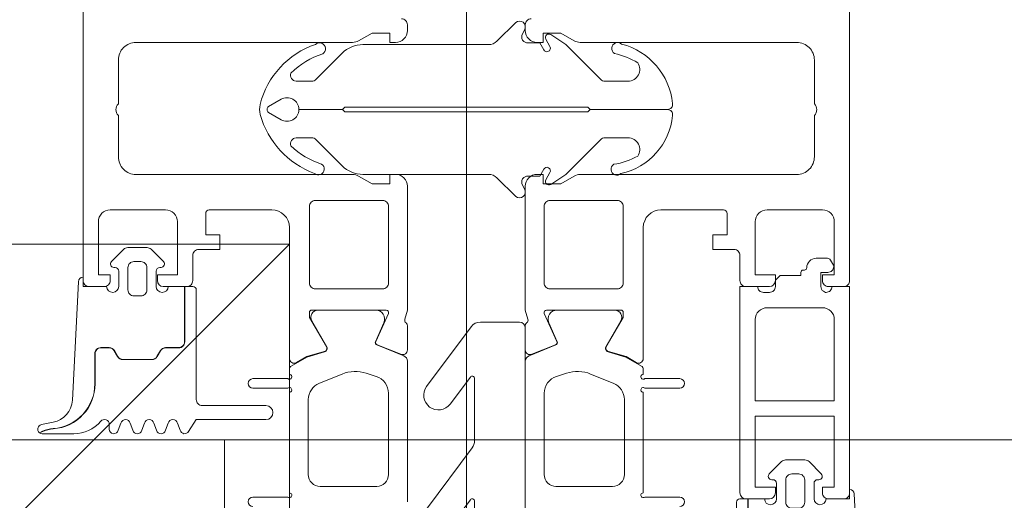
# Model space of a CAD drawing. Header units: millimetres. Extents: x 144573 to 336993, y 74252 to 247042.
# Tile 226 of 256: x 166049 to 166132, y 174681 to 174722. Entities that reach past the tile are written whole.
import ezdxf

# ---------------------------------------------------------------- set-up
doc = ezdxf.new("R2010")
doc.units = ezdxf.units.MM
doc.layers.add('FASÁDA DETAILNÍ', color=255, linetype='Continuous', lineweight=0)

# ---------------------------------------------------------------- blocks, each defined once
blk = doc.blocks.new('284336')
for points in [[(-0.7, -9.6), (-10, -9.6, 0.414511), (-10.51, -10.11), (-10.51, -15.51, -1), (-11.69, -15.51), (-11.69, -9.605), (-12.695, -8.948, -0.668884), (-12.6, -8.233), (-11.993, -8.006, 0.766384), (-11.993, -7.214), (-12.6, -6.987, -0.76831), (-12.6, -6.233), (-11.993, -6.006, 0.766384), (-11.993, -5.214), (-12.6, -4.987, -0.76831), (-12.6, -4.233), (-11.993, -4.006, 0.766384), (-11.993, -3.214), (-12.6, -2.987, -0.877523), (-12.5, -2.22), (-12.1, -2.22, 0.698129), (-11.835, -1.497, -0.220231), (-12.89, 0.782), (-12.89, 3.454, -0.157143), (-12.817, 3.682), (-12.688, 3.424, -0.067482), (-12.476, 2.53, 0.393136), (-8.659, -1.02), (-6.1, -1.02, -0.414214), (-5.61, -1.51), (-5.61, -2.221, -0.267949), (-5.855, -2.646), (-6.355, -2.934, 0.267949), (-6.61, -3.376), (-6.61, -5.844, 0.267949), (-6.355, -6.286), (-5.855, -6.574, -0.267949), (-5.61, -6.999), (-5.61, -8.11, 0.414215), (-5.1, -8.62), (-0.41, -8.62), (-0.41, -9.31, -0.414212), (-0.7, -9.6)], [(-0.41, 0), (-0.41, -2, 0.990243), (-0.4, -3.02), (0.9, -3.02, 0.414214), (1.21, -2.71), (1.21, -2.61, -0.668123), (1.705, -2.405), (2.746, -3.445, -0.199004), (2.89, -3.792), (2.89, -5.428, -0.199038), (2.746, -5.775), (1.705, -6.815, -0.668191), (1.21, -6.61), (1.21, -6.51, 0.414214), (0.9, -6.2), (-0.4, -6.2, 0.990269), (-0.41, -7.22), (-0.41, -8.6), (-5.1, -8.6, -0.414215), (-5.59, -8.11), (-5.59, -6.999, 0.267949), (-5.845, -6.557), (-6.345, -6.268, -0.267949), (-6.59, -5.844), (-6.59, -3.376, -0.267949), (-6.345, -2.952), (-5.845, -2.663, 0.267949), (-5.59, -2.221), (-5.59, -1.51, 0.414214), (-6.1, -1), (-8.659, -1, -0.393156), (-12.456, 2.532, 0.067572), (-12.669, 3.432), (-12.803, 3.7, -0.637545), (-12.117, 3.529), (-11.923, 2.531, 0.344315), (-10.055, 0.907), (0, 0.38, -0.406913), (0.39, 0), (-0.41, 0)], [(1.7, -4.31, 0.414235), (1.2, -3.81), (-0.7, -3.81, 0.414214), (-1.2, -4.31), (-1.2, -4.91, 0.414214), (-0.7, -5.41), (1.2, -5.41, 0.414235), (1.7, -4.91), (1.7, -4.31)]]:
    blk.add_lwpolyline(points, format="xyb", close=True)
blk = doc.blocks.new('nesystémový nástavec 18')
for p, q in [((-17.5, 9.3), (-15.357, 9.3)), ((-15.356, 9.3), (0, 9.3)), ((0, 9.3), (0, 7.8)), ((-18, 6.8), (-18, 8.8)), ((-11, 8), (-17, 8)), ((-17, 8), (-17, 6.3)), ((-11, 1.3), (-11, 8)), ((-2.8, 8), (-9.7, 8)), ((-9.7, 1.3), (-9.7, 8)), ((-1.8, 2.3), (-1.8, 7)), ((-0.5, 7.3), (-0.5, 6.8)), ((-17, 6.3), (-17.5, 6.3)), ((0, 6.3), (0.547, 6.3)), ((0.547, 6.3), (0.947, 5.9)), ((0.947, 5.9), (0.947, 4.8)), ((0.947, 4.8), (0.947, 4.137)), ((0.947, 4.137), (1.197, 4.137)), ((1.397, 3.937), (1.397, 3.837)), ((1.597, 3.637), (1.596, 3.637)), ((2.396, 2.837), (2.396, 1.887)), ((-18, 0.5), (-18, 1.8)), ((-17.5, 2.3), (-17, 2.3)), ((-17, 2.3), (-17, 1.3)), ((-0.405, 2.231), (-0.5, 2.043)), ((-0.5, 2.043), (-0.5, 2)), ((1.196, 2.437), (0, 2.437)), ((1.196, 1.853), (1.196, 2.437)), ((-17, 1.3), (-11, 1.3)), ((-9.7, 1.3), (-2.8, 1.3)), ((0, 1.5), (0, 0)), ((1.798, 1.369), (1.696, 1.353)), ((2.246, 1.627), (1.798, 1.369)), ((-1.8, 0), (-17.5, 0)), ((0, 0), (-1.8, 0))]:
    blk.add_line(p, q)
for centre, radius, start, end in [((-17.5, 8.8), 0.5, 90, 180), ((-15.357, 9.8), 0.5, 270, 270.08399), ((-2.8, 7), 1, 0, 90), ((0, 7.3), 0.5, 89.99553, 180.00709), ((-17.5, 6.8), 0.5, 180.0012, 269.9988), ((0, 6.8), 0.5, 179.9949, 270.00597), ((0.747, 4.8), 0.2, 359.96561, 0.03439), ((1.197, 3.937), 0.2, 359.97072, 90.02491), ((1.597, 3.837), 0.2, 179.97371, 270.03503), ((1.596, 2.837), 0.8, 0.00648, 89.99188), ((-17.5, 1.8), 0.5, 89.99896, 180.00017), ((-2.8, 2.3), 1, 270, 0), ((0, 2), 0.5, 179.97164, 270.03273), ((0, 1.937), 0.5, 89.99745, 144.0007), ((1.696, 1.853), 0.5, 179.99915, 269.99998), ((2.096, 1.887), 0.3, 299.98153, 0.0183), ((-17.5, 0.5), 0.5, 180, 270.00001)]:
    blk.add_arc(centre, radius, start, end)
blk = doc.blocks.new('244748_a')
blk.add_lwpolyline([(8.317, -1.695, 0.082248), (6.343, -0.896, -1.09695), (6.943, -0.101, -0.315353), (11.26, -5.152, -0.480529), (10.87, -5.64), (4.269, -5.64), (4.079, -5.45), (-16.527, -5.45), (-16.717, -5.64), (-20.426, -5.64, 0.574019), (-21.926, -4.784), (-22.99, -5.403, 0.524827), (-22.99, -5.897), (-21.926, -6.516, 0.574021), (-20.426, -5.66), (-16.717, -5.66), (-16.527, -5.85), (4.079, -5.85), (4.269, -5.66), (10.87, -5.66, -0.480529), (11.26, -6.148, -0.326229), (6.881, -11.091, -1.09695), (6.281, -10.297, 0.081457), (8.317, -9.605, 0.599203), (7.485, -8.05), (5.524, -8.05, 0.198965), (5.171, -8.197), (2.217, -11.15), (0.929, -12.01, -0.738038), (0.509, -11.62), (0.866, -11, 1), (0.346, -10.7), (0, -11.3), (-0.979, -11.3, 0.619205), (-1.45, -12.061), (-1.275, -12.426, -0.808139), (-2.038, -13.038), (-3.632, -11.444, 0.198906), (-4.339, -11.151), (-14.987, -11.15, -0.198936), (-16.755, -10.418), (-18.976, -8.197, 0.198942), (-19.33, -8.05), (-20.666, -8.05, 0.500217), (-21.094, -8.731, 0.122037), (-18.497, -10.274, -1.093735), (-19.1, -11.066, -0.240768), (-23.705, -6.07, -0.106226), (-23.705, -5.23, -0.256232), (-19.005, -0.132, -1.093735), (-18.402, -0.924, 0.116856), (-21.094, -2.569, 0.500217), (-20.666, -3.25), (-19.33, -3.25, 0.198942), (-18.976, -3.104), (-16.755, -0.882, -0.198936), (-14.987, -0.149), (-4.339, -0.149, 0.198907), (-3.632, 0.144), (-2.038, 1.738, -0.808139), (-1.275, 1.126), (-1.45, 0.761, 0.619205), (-0.979, 0), (0, 0), (0.346, -0.6, 1), (0.866, -0.3), (0.509, 0.32, -0.738038), (0.929, 0.71), (2.217, -0.15), (5.171, -3.104, 0.198965), (5.524, -3.25), (7.485, -3.25, 0.599203)], format="xyb", close=True)
blk = doc.blocks.new('288126')
for points in [[(-16.5, 0), (16.5, 0)], [(-17, -2.085), (-17, -0.5)], [(17, -0.5), (17, -3.798)], [(-21.362, -6.34), (-17.805, -3.688)], [(-14.709, -4.498), (-19.868, -8.344)], [(-8.828, -4.3), (-14.111, -4.3)], [(-10.962, -6.34), (-8.709, -4.66)], [(-4.309, -4.498), (-9.468, -8.344)], [(1.814, -4.3), (-3.711, -4.3)], [(-0.35, -6.363), (1.934, -4.66)], [(6.334, -4.498), (1.144, -8.368)], [(12.214, -4.3), (6.932, -4.3)], [(10.05, -6.363), (12.334, -4.66)], [(16.598, -4.6), (11.544, -8.368)]]:
    blk.add_lwpolyline(points)
for centre, radius, start, end in [((16.5, -0.5), 0.5, 0, 90), ((-16.5, -0.5), 0.5, 90, 180), ((16, -3.798), 1, 306.70591, 0), ((-20.615, -7.342), 1.25, 126.70591, 306.70591), ((-10.215, -7.342), 1.25, 126.70591, 306.70591), ((0.397, -7.366), 1.25, 126.70591, 306.70591), ((10.797, -7.366), 1.25, 126.70591, 306.70591)]:
    blk.add_arc(centre, radius, start, end)
at = {"extrusion": (0, 0, -1)}
for centre, radius, start, end in [((19, -2.085), 2, 180, 233.29409), ((14.111, -5.3), 1, 53.29409, 90), ((8.828, -4.5), 0.2, 90, 233.29409), ((3.711, -5.3), 1, 53.29409, 90), ((-1.814, -4.5), 0.2, 90, 233.29409), ((-6.932, -5.3), 1, 53.29409, 90), ((-12.214, -4.5), 0.2, 90, 233.29409)]:
    blk.add_arc(centre, radius, start, end, dxfattribs=at)

msp = doc.modelspace()

# ---------------------------------------------------------------- linework, layer by layer
at = {"layer": 'FASÁDA DETAILNÍ'}
for p, q in [((166086.48, 174919.383), (166086.48, 174593.691)), ((166086.48, 174919.383), (166086.48, 174593.691)), ((169681.98, 174686.259), (165483.48, 174686.259)), ((166065.98, 174680.259), (166065.98, 174686.259)), ((166065.98, 174680.259), (166065.98, 174686.259))]:
    msp.add_line(p, q, dxfattribs=at)
for points in [[(166053.98, 174848.259), (166053.98, 174699.759, 0.414214), (166054.48, 174699.259), (166055.78, 174699.259, 0.41422), (166056.28, 174699.759), (166056.28, 174700.259), (166055.28, 174700.259), (166055.28, 174704.759, -0.414214), (166056.28, 174705.759), (166060.98, 174705.759, -0.414214), (166061.98, 174704.759), (166061.98, 174700.259), (166060.28, 174700.259), (166060.28, 174699.759, 0.414201), (166060.78, 174699.259), (166062.78, 174699.259, 0.414214), (166063.28, 174699.759), (166063.28, 174701.902, -0.414214), (166063.78, 174702.402), (166065.58, 174702.402), (166065.58, 174703.653), (166064.38, 174703.653), (166064.38, 174705.459, -0.414214), (166064.68, 174705.759), (166069.979, 174705.759, -0.414167), (166071.479, 174704.259), (166071.48, 174697.261), (166071.48, 174693.161, 0.57735), (166072.08, 174692.814), (166072.943, 174693.313), (166074.435, 174693.741, 0.488701), (166074.612, 174694.18), (166073.18, 174696.645), (166073.18, 174697.066, -0.432566), (166073.38, 174697.261), (166079.685, 174697.261, -0.548397), (166079.87, 174696.979), (166078.802, 174694.596, 0.425336), (166078.91, 174694.328), (166080.933, 174693.512, 0.531563), (166081.482, 174693.883), (166081.482, 174695.947, 0.231306), (166081.367, 174696.184, -0.306185), (166081.263, 174696.503), (166081.48, 174697.261), (166081.48, 174707.764, 0.414214), (166080.48, 174708.764), (166079.98, 174708.764), (166079.98, 174707.964), (166078.48, 174707.964), (166077.336, 174708.625, 0.13165), (166076.836, 174708.759), (166058.472, 174708.759, -0.414214), (166056.972, 174710.259), (166056.972, 174713.759, -0.399985), (166056.972, 174714.759), (166056.972, 174718.459, -0.414214), (166058.472, 174719.959), (166076.836, 174719.959, 0.13165), (166077.336, 174720.093), (166078.48, 174720.753), (166079.98, 174720.753), (166079.98, 174719.953), (166080.48, 174719.953, 0.414214), (166081.48, 174720.953), (166081.48, 174721.459, 0.414214), (166080.98, 174721.959)], [(166053.98, 174848.259), (166053.98, 174699.759, 0.414214), (166054.48, 174699.259), (166055.78, 174699.259, 0.41422), (166056.28, 174699.759), (166056.28, 174700.259), (166055.28, 174700.259), (166055.28, 174704.759, -0.414214), (166056.28, 174705.759), (166060.98, 174705.759, -0.414214), (166061.98, 174704.759), (166061.98, 174700.259), (166060.28, 174700.259), (166060.28, 174699.759, 0.414201), (166060.78, 174699.259), (166062.78, 174699.259, 0.414214), (166063.28, 174699.759), (166063.28, 174701.902, -0.414214), (166063.78, 174702.402), (166065.58, 174702.402), (166065.58, 174703.653), (166064.38, 174703.653), (166064.38, 174705.459, -0.414214), (166064.68, 174705.759), (166069.979, 174705.759, -0.414167), (166071.479, 174704.259), (166071.48, 174697.261), (166071.48, 174693.161, 0.57735), (166072.08, 174692.814), (166072.943, 174693.313), (166074.435, 174693.741, 0.488701), (166074.612, 174694.18), (166073.18, 174696.645), (166073.18, 174697.066, -0.432566), (166073.38, 174697.261), (166079.685, 174697.261, -0.548397), (166079.87, 174696.979), (166078.802, 174694.596, 0.425336), (166078.91, 174694.328), (166080.933, 174693.512, 0.531563), (166081.482, 174693.883), (166081.482, 174695.947, 0.231306), (166081.367, 174696.184, -0.306185), (166081.263, 174696.503), (166081.48, 174697.261), (166081.48, 174707.764, 0.414214), (166080.48, 174708.764), (166079.98, 174708.764), (166079.98, 174707.964), (166078.48, 174707.964), (166077.336, 174708.625, 0.13165), (166076.836, 174708.759), (166058.472, 174708.759, -0.414214), (166056.972, 174710.259), (166056.972, 174713.759, -0.399985), (166056.972, 174714.759), (166056.972, 174718.459, -0.414214), (166058.472, 174719.959), (166076.836, 174719.959, 0.13165), (166077.336, 174720.093), (166078.48, 174720.753), (166079.98, 174720.753), (166079.98, 174719.953), (166080.48, 174719.953, 0.414214), (166081.48, 174720.953), (166081.48, 174721.459, 0.414214), (166080.98, 174721.959)], [(166118.98, 174848.259), (166118.98, 174699.759, -0.414214), (166118.48, 174699.259), (166117.18, 174699.259, -0.41422), (166116.68, 174699.759), (166116.68, 174700.259), (166117.68, 174700.259), (166117.68, 174704.759, 0.414214), (166116.68, 174705.759), (166111.98, 174705.759, 0.414214), (166110.98, 174704.759), (166110.98, 174700.259), (166112.68, 174700.259), (166112.68, 174699.759, -0.414201), (166112.18, 174699.259), (166110.18, 174699.259, -0.414214), (166109.68, 174699.759), (166109.68, 174701.902, 0.414214), (166109.18, 174702.402), (166107.38, 174702.402), (166107.38, 174703.653), (166108.58, 174703.653), (166108.58, 174705.459, 0.414214), (166108.28, 174705.759), (166102.981, 174705.759, 0.414167), (166101.481, 174704.259), (166101.48, 174697.261), (166101.48, 174693.161, -0.57735), (166100.88, 174692.814), (166100.017, 174693.313), (166098.525, 174693.741, -0.488701), (166098.348, 174694.18), (166099.78, 174696.645), (166099.78, 174697.066, 0.432566), (166099.58, 174697.261), (166093.275, 174697.261, 0.548397), (166093.09, 174696.979), (166094.158, 174694.596, -0.425336), (166094.05, 174694.328), (166092.027, 174693.512, -0.531563), (166091.478, 174693.883), (166091.478, 174695.947, -0.231306), (166091.593, 174696.184, 0.306185), (166091.697, 174696.503), (166091.48, 174697.261), (166091.48, 174707.764, -0.414214), (166092.48, 174708.764), (166092.98, 174708.764), (166092.98, 174707.964), (166094.48, 174707.964), (166095.624, 174708.625, -0.13165), (166096.124, 174708.759), (166114.488, 174708.759, 0.414214), (166115.988, 174710.259), (166115.988, 174713.759, 0.399985), (166115.988, 174714.759), (166115.988, 174718.459, 0.414214), (166114.488, 174719.959), (166096.124, 174719.959, -0.13165), (166095.624, 174720.093), (166094.48, 174720.753), (166092.98, 174720.753), (166092.98, 174719.953), (166092.48, 174719.953, -0.414214), (166091.48, 174720.953), (166091.48, 174721.459, -0.414214), (166091.98, 174721.959)], [(166118.98, 174848.259), (166118.98, 174699.759, -0.414214), (166118.48, 174699.259), (166117.18, 174699.259, -0.41422), (166116.68, 174699.759), (166116.68, 174700.259), (166117.68, 174700.259), (166117.68, 174704.759, 0.414214), (166116.68, 174705.759), (166111.98, 174705.759, 0.414214), (166110.98, 174704.759), (166110.98, 174700.259), (166112.68, 174700.259), (166112.68, 174699.759, -0.414201), (166112.18, 174699.259), (166110.18, 174699.259, -0.414214), (166109.68, 174699.759), (166109.68, 174701.902, 0.414214), (166109.18, 174702.402), (166107.38, 174702.402), (166107.38, 174703.653), (166108.58, 174703.653), (166108.58, 174705.459, 0.414214), (166108.28, 174705.759), (166102.981, 174705.759, 0.414167), (166101.481, 174704.259), (166101.48, 174697.261), (166101.48, 174693.161, -0.57735), (166100.88, 174692.814), (166100.017, 174693.313), (166098.525, 174693.741, -0.488701), (166098.348, 174694.18), (166099.78, 174696.645), (166099.78, 174697.066, 0.432566), (166099.58, 174697.261), (166093.275, 174697.261, 0.548397), (166093.09, 174696.979), (166094.158, 174694.596, -0.425336), (166094.05, 174694.328), (166092.027, 174693.512, -0.531563), (166091.478, 174693.883), (166091.478, 174695.947, -0.231306), (166091.593, 174696.184, 0.306185), (166091.697, 174696.503), (166091.48, 174697.261), (166091.48, 174707.764, -0.414214), (166092.48, 174708.764), (166092.98, 174708.764), (166092.98, 174707.964), (166094.48, 174707.964), (166095.624, 174708.625, -0.13165), (166096.124, 174708.759), (166114.488, 174708.759, 0.414214), (166115.988, 174710.259), (166115.988, 174713.759, 0.399985), (166115.988, 174714.759), (166115.988, 174718.459, 0.414214), (166114.488, 174719.959), (166096.124, 174719.959, -0.13165), (166095.624, 174720.093), (166094.48, 174720.753), (166092.98, 174720.753), (166092.98, 174719.953), (166092.48, 174719.953, -0.414214), (166091.48, 174720.953), (166091.48, 174721.459, -0.414214), (166091.98, 174721.959)], [(166068.381, 174680.609, -1), (166068.381, 174681.409), (166071.349, 174681.409, 1.447009), (166071.481, 174681.759), (166071.481, 174690.299, 1.447009), (166071.349, 174690.649), (166068.381, 174690.649, -1), (166068.381, 174691.449), (166071.349, 174691.449, 1.447009), (166071.481, 174691.799), (166071.481, 174692.244, -0.282478), (166071.63, 174692.52), (166072.951, 174693.282), (166074.466, 174693.717, 0.488505), (166074.642, 174694.156), (166073.381, 174696.347, -0.578182), (166073.9, 174697.249), (166078.804, 174697.249, -0.543753), (166079.489, 174696.192), (166078.772, 174694.574, 0.425336), (166078.88, 174694.306), (166081.167, 174693.383, -0.305837), (166081.48, 174692.92), (166081.48, 174692.92), (166081.481, 174681.009)], [(166068.381, 174680.609, -1), (166068.381, 174681.409), (166071.349, 174681.409, 1.447009), (166071.481, 174681.759), (166071.481, 174690.299, 1.447009), (166071.349, 174690.649), (166068.381, 174690.649, -1), (166068.381, 174691.449), (166071.349, 174691.449, 1.447009), (166071.481, 174691.799), (166071.481, 174692.244, -0.282478), (166071.63, 174692.52), (166072.951, 174693.282), (166074.466, 174693.717, 0.488505), (166074.642, 174694.156), (166073.381, 174696.347, -0.578182), (166073.9, 174697.249), (166078.804, 174697.249, -0.543753), (166079.489, 174696.192), (166078.772, 174694.574, 0.425336), (166078.88, 174694.306), (166081.167, 174693.383, -0.305837), (166081.48, 174692.92), (166081.48, 174692.92), (166081.481, 174681.009)], [(166104.579, 174680.609, 1), (166104.579, 174681.409), (166101.611, 174681.409, -1.447009), (166101.479, 174681.759), (166101.479, 174690.299, -1.447009), (166101.611, 174690.649), (166104.579, 174690.649, 1), (166104.579, 174691.449), (166101.611, 174691.449, -1.447009), (166101.479, 174691.799), (166101.479, 174692.244, 0.282478), (166101.33, 174692.52), (166100.009, 174693.282), (166098.494, 174693.717, -0.488505), (166098.318, 174694.156), (166099.579, 174696.347, 0.578182), (166099.06, 174697.249), (166094.156, 174697.249, 0.543753), (166093.471, 174696.192), (166094.188, 174694.574, -0.425336), (166094.08, 174694.306), (166091.793, 174693.383, 0.305837), (166091.48, 174692.92), (166091.48, 174692.92), (166091.479, 174681.009)], [(166104.579, 174680.609, 1), (166104.579, 174681.409), (166101.611, 174681.409, -1.447009), (166101.479, 174681.759), (166101.479, 174690.299, -1.447009), (166101.611, 174690.649), (166104.579, 174690.649, 1), (166104.579, 174691.449), (166101.611, 174691.449, -1.447009), (166101.479, 174691.799), (166101.479, 174692.244, 0.282478), (166101.33, 174692.52), (166100.009, 174693.282), (166098.494, 174693.717, -0.488505), (166098.318, 174694.156), (166099.579, 174696.347, 0.578182), (166099.06, 174697.249), (166094.156, 174697.249, 0.543753), (166093.471, 174696.192), (166094.188, 174694.574, -0.425336), (166094.08, 174694.306), (166091.793, 174693.383, 0.305837), (166091.48, 174692.92), (166091.48, 174692.92), (166091.479, 174681.009)]]:
    msp.add_lwpolyline(points, format="xyb", dxfattribs=at)
for points in [[(166079.38, 174706.559, -0.414214), (166079.88, 174706.059), (166079.88, 174699.559, -0.414214), (166079.38, 174699.059), (166073.68, 174699.059, -0.414214), (166073.18, 174699.559), (166073.18, 174706.059, -0.414214), (166073.68, 174706.559), (166079.38, 174706.559)], [(166079.38, 174706.559, -0.414214), (166079.88, 174706.059), (166079.88, 174699.559, -0.414214), (166079.38, 174699.059), (166073.68, 174699.059, -0.414214), (166073.18, 174699.559), (166073.18, 174706.059, -0.414214), (166073.68, 174706.559), (166079.38, 174706.559)], [(166093.58, 174706.559, 0.414214), (166093.08, 174706.059), (166093.08, 174699.559, 0.414214), (166093.58, 174699.059), (166099.28, 174699.059, 0.414214), (166099.78, 174699.559), (166099.78, 174706.059, 0.414214), (166099.28, 174706.559), (166093.58, 174706.559)], [(166093.58, 174706.559, 0.414214), (166093.08, 174706.059), (166093.08, 174699.559, 0.414214), (166093.58, 174699.059), (166099.28, 174699.059, 0.414214), (166099.78, 174699.559), (166099.78, 174706.059, 0.414214), (166099.28, 174706.559), (166093.58, 174706.559)], [(166079.881, 174683.309), (166079.881, 174690.209, 0.324916), (166078.845, 174691.636), (166077.994, 174691.912, 0.176429), (166075.942, 174691.84), (166074.018, 174691.061, 0.305619), (166073.081, 174689.671), (166073.081, 174683.309, 0.414218), (166074.081, 174682.309), (166078.881, 174682.309, 0.414218), (166079.881, 174683.309)], [(166079.881, 174683.309), (166079.881, 174690.209, 0.324916), (166078.845, 174691.636), (166077.994, 174691.912, 0.176429), (166075.942, 174691.84), (166074.018, 174691.061, 0.305619), (166073.081, 174689.671), (166073.081, 174683.309, 0.414218), (166074.081, 174682.309), (166078.881, 174682.309, 0.414218), (166079.881, 174683.309)], [(166093.079, 174683.309), (166093.079, 174690.209, -0.324916), (166094.116, 174691.636), (166094.966, 174691.912, -0.176429), (166097.018, 174691.84), (166098.942, 174691.061, -0.305619), (166099.879, 174689.671), (166099.879, 174683.309, -0.414218), (166098.879, 174682.309), (166094.079, 174682.309, -0.414218), (166093.079, 174683.309)], [(166093.079, 174683.309), (166093.079, 174690.209, -0.324916), (166094.116, 174691.636), (166094.966, 174691.912, -0.176429), (166097.018, 174691.84), (166098.942, 174691.061, -0.305619), (166099.879, 174689.671), (166099.879, 174683.309, -0.414218), (166098.879, 174682.309), (166094.079, 174682.309, -0.414218), (166093.079, 174683.309)]]:
    msp.add_lwpolyline(points, format="xyb", close=True, dxfattribs=at)
msp.add_lwpolyline([(166071.479, 174702.853), (166071.479, 174630.853), (165999.479, 174630.853), (165999.479, 174702.853)], close=True, dxfattribs=at)
msp.add_lwpolyline([(165999.479, 174630.853), (166071.479, 174702.853)], dxfattribs=at)

# ---------------------------------------------------------------- block references
msp.add_blockref('244748_a', (166092.702, 174719.919), dxfattribs=at)
msp.add_blockref('244748_a', (166092.702, 174719.919), dxfattribs=at)
at = {"layer": 'FASÁDA DETAILNÍ', "rotation": 90}
for name, p in [('284336', (166053.98, 174699.669)), ('284336', (166053.98, 174699.669)), ('nesystémový nástavec 18', (166118.98, 174699.259)), ('nesystémový nástavec 18', (166118.98, 174699.259))]:
    msp.add_blockref(name, p, dxfattribs=at)
at = {"layer": 'FASÁDA DETAILNÍ', "xscale": -1, "rotation": 270}
for name, p in [('288126', (166091.479, 174679.249)), ('288126', (166091.479, 174679.249)), ('284336', (166118.98, 174681.669)), ('284336', (166118.98, 174681.669))]:
    msp.add_blockref(name, p, dxfattribs=at)

doc.saveas('drawing.dxf')
